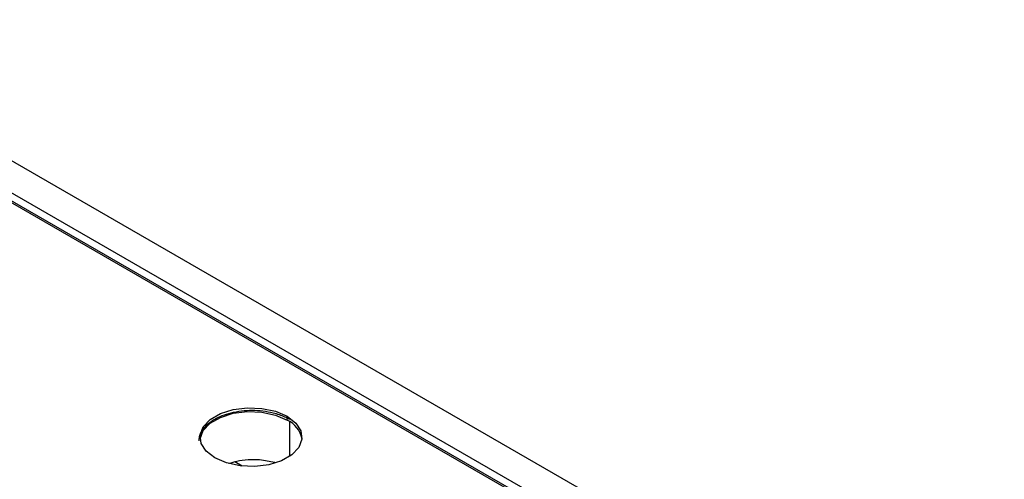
# Model space of a CAD drawing. Header units: inches. Extents: x 18.5 to 43.7, y 16.1 to 31.4.
# Tile 23 of 23: x 41.4 to 42.9, y 24.6 to 25.3. Entities that reach past the tile are written whole.
import ezdxf

# ---------------------------------------------------------------- set-up
doc = ezdxf.new("R2010")
doc.units = ezdxf.units.IN
doc.header["$LTSCALE"] = 4
doc.header["$MEASUREMENT"] = 0

msp = doc.modelspace()

# ---------------------------------------------------------------- linework, layer by layer
at = {"color": 7, "linetype": 'Continuous', "lineweight": 25}
for p, q in [((41.0522, 25.2667), (42.9211, 24.1878)), ((42.8787, 24.1633), (41.0306, 25.2302)), ((41.0262, 25.218), (42.8659, 24.156)), ((42.8787, 24.1511), (41.0306, 25.2179)), ((41.8377, 24.6613), (41.8377, 24.667)), ((41.7696, 24.5917), (41.7587, 24.5979))]:
    msp.add_line(p, q, dxfattribs=at)
at = {"color": 8, "linetype": 'Continuous', "lineweight": 25}
msp.add_line((41.8414, 24.659), (41.8414, 24.6063), dxfattribs=at)
at = {"color": 7, "linetype": 'Continuous', "lineweight": 25, "flags": 128}
for points in [[(41.7286, 24.604), (41.7155, 24.6142), (41.7078, 24.626), (41.7062, 24.6387), (41.7109, 24.6511), (41.7214, 24.6622), (41.737, 24.6712), (41.7562, 24.6772), (41.7777, 24.6799), (41.7996, 24.679), (41.8202, 24.6746), (41.8377, 24.667)], [(41.7062, 24.6326), (41.7062, 24.633), (41.7109, 24.6454), (41.7214, 24.6565), (41.737, 24.6654), (41.7562, 24.6715), (41.7777, 24.6742), (41.7996, 24.6733), (41.8202, 24.6689), (41.8377, 24.6613)], [(41.8377, 24.667), (41.8509, 24.6568), (41.8586, 24.645), (41.8601, 24.6323), (41.8555, 24.6199), (41.845, 24.6088), (41.8294, 24.5998), (41.8101, 24.5938), (41.7887, 24.5911), (41.7668, 24.592), (41.7462, 24.5964), (41.7286, 24.604)]]:
    msp.add_lwpolyline(points, dxfattribs=at)
at = {"color": 7, "linetype": 'Continuous', "lineweight": 25}
msp.add_arc((41.8216, 24.6255), 0.0393, 10.48, 65.6825, dxfattribs=at)
for points, knots in [([(41.7048, 24.6299), (41.7048, 24.631), (41.7049, 24.6331), (41.7055, 24.6362), (41.7064, 24.6393), (41.7077, 24.6423), (41.7093, 24.6453), (41.7125, 24.65), (41.7182, 24.656), (41.7279, 24.6627), (41.7395, 24.6683), (41.7532, 24.6726), (41.7685, 24.6755), (41.7848, 24.6764), (41.8011, 24.6755), (41.8148, 24.6729), (41.8256, 24.6698), (41.834, 24.6665), (41.8389, 24.6639), (41.8414, 24.6626)], [0, 0, 0, 0, 0.029085, 0.057924, 0.086651, 0.115404, 0.144318, 0.173527, 0.253385, 0.333468, 0.413335, 0.493409, 0.579934, 0.666667, 0.753183, 0.839925, 0.893375, 0.946447, 1, 1, 1, 1]), ([(41.8189, 24.5969), (41.8114, 24.5986), (41.7985, 24.6016), (41.7786, 24.6013), (41.7627, 24.5994), (41.7536, 24.5966), (41.7497, 24.5954)], [0, 0, 0, 0, 0.3341766, 0.5772118, 0.8207747, 1, 1, 1, 1])]:
    msp.add_open_spline(points, degree=3, knots=knots, dxfattribs=at)

doc.saveas('drawing.dxf')
